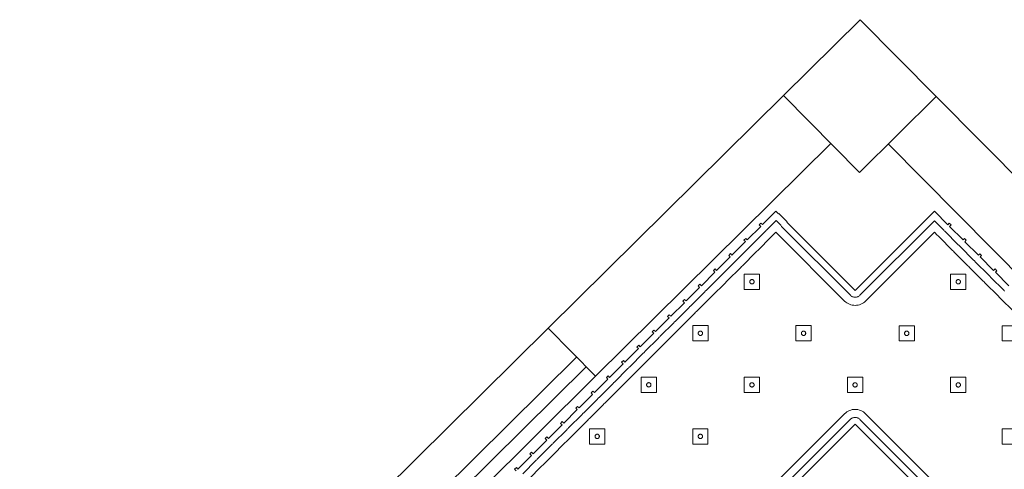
# Model space of a CAD drawing. Header units: metres. Extents: x 2232.4 to 2275.2, y 411.9 to 437.5.
# Tile 17 of 19: x 2265.2 to 2268.8, y 435.7 to 437.4. Entities that reach past the tile are written whole.
import ezdxf

# ---------------------------------------------------------------- set-up
doc = ezdxf.new("R2010")
doc.units = ezdxf.units.M
for name, color, linetype in [('CL', 40, 'Continuous'), ('DOOR', 5, 'Continuous'), ('WALL NEW', 40, 'Continuous')]:
    doc.layers.add(name, color=color, linetype=linetype)
doc.layers.add('NC_N1_BANQUETTES', color=7, linetype='Continuous', lineweight=13)

# ---------------------------------------------------------------- blocks, each defined once
blk = doc.blocks.new('NC_N1_TRIANGLE_L_BANQUETTE')
at = {"color": 0, "linetype": 'Continuous', "lineweight": -2}
for points in [[(0.8, 4.35), (0.8, 0.8), (4.35, 0.8)], [(1.809, 0.035), (1.809, 0.027), (1.8, 0.027), (1.8, 0.035), (1.729, 0.035), (1.729, 0.027), (1.72, 0.027), (1.72, 0.035), (1.649, 0.035), (1.649, 0.027), (1.64, 0.027), (1.64, 0.035), (1.569, 0.035), (1.569, 0.027), (1.56, 0.027), (1.56, 0.035), (1.489, 0.035), (1.489, 0.027), (1.48, 0.027), (1.48, 0.035), (1.409, 0.035), (1.409, 0.027), (1.4, 0.027), (1.4, 0.035), (1.329, 0.035), (1.329, 0.027), (1.32, 0.027), (1.32, 0.035), (1.249, 0.035), (1.249, 0.027), (1.24, 0.027), (1.24, 0.035), (1.169, 0.035), (1.169, 0.027), (1.16, 0.027), (1.16, 0.035), (1.089, 0.035), (1.089, 0.027), (1.08, 0.027), (1.08, 0.035), (1.009, 0.035), (1.009, 0.027), (1, 0.027), (1, 0.035), (0.929, 0.035), (0.929, 0.027), (0.92, 0.027), (0.92, 0.035), (0.849, 0.035), (0.849, 0.027), (0.84, 0.027), (0.84, 0.035), (0.769, 0.035), (0.769, 0.027), (0.76, 0.027), (0.76, 0.035), (0.689, 0.035), (0.689, 0.027), (0.68, 0.027), (0.68, 0.035), (0.609, 0.035), (0.609, 0.027), (0.6, 0.027), (0.6, 0.035), (0.529, 0.035), (0.529, 0.027), (0.52, 0.027), (0.52, 0.035), (0.45, 0.035), (0.45, 0.048), (0.448, 0.048), (0.448, 0.092), (0.45, 0.092), (0.45, 0.45), (0.035, 0.45), (0.035, 0.52), (0.027, 0.52), (0.027, 0.529), (0.035, 0.529), (0.035, 0.6), (0.027, 0.6), (0.027, 0.609), (0.035, 0.609), (0.035, 0.68), (0.027, 0.68), (0.027, 0.689), (0.035, 0.689), (0.035, 0.76), (0.027, 0.76), (0.027, 0.769), (0.035, 0.769), (0.035, 0.84)], [(0.775, 4.325), (0.775, 0.8), (0.7751, 0.7975), (0.7755, 0.7951), (0.7761, 0.7927), (0.7769, 0.7904), (0.778, 0.7882), (0.7792, 0.7861), (0.7807, 0.7841), (0.7823, 0.7823), (0.7841, 0.7807), (0.7861, 0.7792), (0.7882, 0.778), (0.7904, 0.7769), (0.7927, 0.7761), (0.7951, 0.7755), (0.7975, 0.7751), (0.8, 0.775), (4.325, 0.775)], [(1.8, 0.06), (1.729, 0.06), (1.7265, 0.0599), (1.7245, 0.0596), (1.7225, 0.0599), (1.72, 0.06), (1.649, 0.06), (1.6465, 0.0599), (1.6445, 0.0596), (1.6425, 0.0599), (1.64, 0.06), (1.569, 0.06), (1.5665, 0.0599), (1.5645, 0.0596), (1.5625, 0.0599), (1.56, 0.06), (1.489, 0.06), (1.4865, 0.0599), (1.4845, 0.0596), (1.4825, 0.0599), (1.48, 0.06), (1.409, 0.06), (1.4065, 0.0599), (1.4045, 0.0596), (1.4025, 0.0599), (1.4, 0.06), (1.329, 0.06), (1.3265, 0.0599), (1.3245, 0.0596), (1.3225, 0.0599), (1.32, 0.06), (1.249, 0.06), (1.2465, 0.0599), (1.2445, 0.0596), (1.2425, 0.0599), (1.24, 0.06), (1.169, 0.06), (1.1665, 0.0599), (1.1645, 0.0596), (1.1625, 0.0599), (1.16, 0.06), (1.089, 0.06), (1.0865, 0.0599), (1.0845, 0.0596), (1.0825, 0.0599), (1.08, 0.06), (1.009, 0.06), (1.0065, 0.0599), (1.0045, 0.0596), (1.0025, 0.0599), (1, 0.06), (0.929, 0.06), (0.9265, 0.0599), (0.9245, 0.0596), (0.9225, 0.0599), (0.92, 0.06), (0.849, 0.06), (0.8465, 0.0599), (0.8445, 0.0596), (0.8425, 0.0599), (0.84, 0.06), (0.769, 0.06), (0.7665, 0.0599), (0.7645, 0.0596), (0.7625, 0.0599), (0.76, 0.06), (0.689, 0.06), (0.6865, 0.0599), (0.6845, 0.0596), (0.6825, 0.0599), (0.68, 0.06), (0.609, 0.06), (0.6065, 0.0599), (0.6045, 0.0596), (0.6025, 0.0599), (0.6, 0.06), (0.529, 0.06), (0.5265, 0.0599), (0.5245, 0.0596), (0.5225, 0.0599), (0.52, 0.06), (0.473, 0.06), (0.473, 0.0822), (0.4731, 0.0824), (0.4739, 0.0847), (0.4745, 0.0871), (0.4749, 0.0895), (0.475, 0.092), (0.475, 0.45), (0.4749, 0.4525), (0.4745, 0.4549), (0.4739, 0.4573), (0.4731, 0.4596), (0.472, 0.4618), (0.4708, 0.4639), (0.4693, 0.4659), (0.4677, 0.4677), (0.4659, 0.4693), (0.4639, 0.4708), (0.4618, 0.472), (0.4596, 0.4731), (0.4573, 0.4739), (0.4549, 0.4745), (0.4525, 0.4749), (0.45, 0.475), (0.06, 0.475), (0.06, 0.52), (0.0599, 0.5225), (0.0596, 0.5245), (0.0599, 0.5265), (0.06, 0.529), (0.06, 0.6), (0.0599, 0.6025), (0.0596, 0.6045), (0.0599, 0.6065), (0.06, 0.609), (0.06, 0.68), (0.0599, 0.6825), (0.0596, 0.6845), (0.0599, 0.6865), (0.06, 0.689), (0.06, 0.76), (0.0599, 0.7625), (0.0596, 0.7645), (0.0599, 0.7665), (0.06, 0.769), (0.06, 0.84), (0.0599, 0.8425)], [(0.745, 4.295), (0.745, 0.8), (0.7453, 0.7946), (0.7461, 0.7893), (0.7474, 0.784), (0.7492, 0.779), (0.7515, 0.7741), (0.7543, 0.7694), (0.7575, 0.7651), (0.7611, 0.7611), (0.7651, 0.7575), (0.7694, 0.7543), (0.7741, 0.7515), (0.779, 0.7492), (0.784, 0.7474), (0.7893, 0.7461), (0.7946, 0.7453), (0.8, 0.745), (4.295, 0.745)], [(1.8, 0.09), (1.729, 0.09), (1.7245, 0.0898), (1.72, 0.09), (1.649, 0.09), (1.6445, 0.0898), (1.64, 0.09), (1.569, 0.09), (1.5645, 0.0898), (1.56, 0.09), (1.489, 0.09), (1.4845, 0.0898), (1.48, 0.09), (1.409, 0.09), (1.4045, 0.0898), (1.4, 0.09), (1.329, 0.09), (1.3245, 0.0898), (1.32, 0.09), (1.249, 0.09), (1.2445, 0.0898), (1.24, 0.09), (1.169, 0.09), (1.1645, 0.0898), (1.16, 0.09), (1.089, 0.09), (1.0845, 0.0898), (1.08, 0.09), (1.009, 0.09), (1.0045, 0.0898), (1, 0.09), (0.929, 0.09), (0.9245, 0.0898), (0.92, 0.09), (0.849, 0.09), (0.8445, 0.0898), (0.84, 0.09), (0.769, 0.09), (0.7645, 0.0898), (0.76, 0.09), (0.689, 0.09), (0.6845, 0.0898), (0.68, 0.09), (0.609, 0.09), (0.6045, 0.0898), (0.6, 0.09), (0.529, 0.09), (0.5245, 0.0898), (0.52, 0.09), (0.5049, 0.09), (0.505, 0.092), (0.505, 0.45), (0.5047, 0.4554), (0.5039, 0.4607), (0.5026, 0.466), (0.5008, 0.471), (0.4985, 0.4759), (0.4957, 0.4806), (0.4925, 0.4849), (0.4889, 0.4889), (0.4849, 0.4925), (0.4806, 0.4957), (0.4759, 0.4985), (0.471, 0.5008), (0.466, 0.5026), (0.4607, 0.5039), (0.4554, 0.5047), (0.45, 0.505), (0.09, 0.505), (0.09, 0.52), (0.0898, 0.5245), (0.09, 0.529), (0.09, 0.6), (0.0898, 0.6045), (0.09, 0.609), (0.09, 0.68), (0.0898, 0.6845), (0.09, 0.689), (0.09, 0.76), (0.0898, 0.7645), (0.09, 0.769), (0.09, 0.84), (0.0898, 0.8445), (0.09, 0.849), (0.09, 0.92)]]:
    blk.add_lwpolyline(points, dxfattribs=at)
for points in [[(0.427, 1.197), (0.467, 1.237), (0.427, 1.277), (0.387, 1.237)], [(0.157, 0.927), (0.197, 0.967), (0.157, 1.007), (0.117, 0.967)], [(0.427, 0.927), (0.467, 0.967), (0.427, 1.007), (0.387, 0.967)], [(0.435, 0.967), (0.435, 0.9662), (0.4348, 0.9654), (0.4347, 0.9647), (0.4344, 0.9639), (0.4341, 0.9632), (0.4337, 0.9626), (0.4332, 0.9619), (0.4327, 0.9613), (0.4321, 0.9608), (0.4314, 0.9603), (0.4308, 0.9599), (0.4301, 0.9596), (0.4293, 0.9593), (0.4286, 0.9592), (0.4278, 0.959), (0.427, 0.959), (0.4262, 0.959), (0.4254, 0.9592), (0.4247, 0.9593), (0.4239, 0.9596), (0.4232, 0.9599), (0.4226, 0.9603), (0.4219, 0.9608), (0.4213, 0.9613), (0.4208, 0.9619), (0.4203, 0.9626), (0.4199, 0.9632), (0.4196, 0.9639), (0.4193, 0.9647), (0.4192, 0.9654), (0.419, 0.9662), (0.419, 0.967), (0.419, 0.9678), (0.4192, 0.9686), (0.4193, 0.9693), (0.4196, 0.9701), (0.4199, 0.9708), (0.4203, 0.9714), (0.4208, 0.9721), (0.4213, 0.9727), (0.4219, 0.9732), (0.4226, 0.9737), (0.4232, 0.9741), (0.4239, 0.9744), (0.4247, 0.9747), (0.4254, 0.9748), (0.4262, 0.975), (0.427, 0.975), (0.4278, 0.975), (0.4286, 0.9748), (0.4293, 0.9747), (0.4301, 0.9744), (0.4308, 0.9741), (0.4314, 0.9737), (0.4321, 0.9732), (0.4327, 0.9727), (0.4332, 0.9721), (0.4337, 0.9714), (0.4341, 0.9708), (0.4344, 0.9701), (0.4347, 0.9693), (0.4348, 0.9686), (0.435, 0.9678)], [(0.157, 0.657), (0.197, 0.697), (0.157, 0.737), (0.117, 0.697)], [(0.427, 0.657), (0.467, 0.697), (0.427, 0.737), (0.387, 0.697)], [(0.697, 0.657), (0.737, 0.697), (0.697, 0.737), (0.657, 0.697)], [(0.165, 0.697), (0.165, 0.6962), (0.1648, 0.6954), (0.1647, 0.6947), (0.1644, 0.6939), (0.1641, 0.6932), (0.1637, 0.6926), (0.1632, 0.6919), (0.1627, 0.6913), (0.1621, 0.6908), (0.1614, 0.6903), (0.1608, 0.6899), (0.1601, 0.6896), (0.1593, 0.6893), (0.1586, 0.6892), (0.1578, 0.689), (0.157, 0.689), (0.1562, 0.689), (0.1554, 0.6892), (0.1547, 0.6893), (0.1539, 0.6896), (0.1532, 0.6899), (0.1526, 0.6903), (0.1519, 0.6908), (0.1513, 0.6913), (0.1508, 0.6919), (0.1503, 0.6926), (0.1499, 0.6932), (0.1496, 0.6939), (0.1493, 0.6947), (0.1492, 0.6954), (0.149, 0.6962), (0.149, 0.697), (0.149, 0.6978), (0.1492, 0.6986), (0.1493, 0.6993), (0.1496, 0.7001), (0.1499, 0.7008), (0.1503, 0.7014), (0.1508, 0.7021), (0.1513, 0.7027), (0.1519, 0.7032), (0.1526, 0.7037), (0.1532, 0.7041), (0.1539, 0.7044), (0.1547, 0.7047), (0.1554, 0.7048), (0.1562, 0.705), (0.157, 0.705), (0.1578, 0.705), (0.1586, 0.7048), (0.1593, 0.7047), (0.1601, 0.7044), (0.1608, 0.7041), (0.1614, 0.7037), (0.1621, 0.7032), (0.1627, 0.7027), (0.1632, 0.7021), (0.1637, 0.7014), (0.1641, 0.7008), (0.1644, 0.7001), (0.1647, 0.6993), (0.1648, 0.6986), (0.165, 0.6978)], [(0.435, 0.697), (0.435, 0.6962), (0.4348, 0.6954), (0.4347, 0.6947), (0.4344, 0.6939), (0.4341, 0.6932), (0.4337, 0.6926), (0.4332, 0.6919), (0.4327, 0.6913), (0.4321, 0.6908), (0.4314, 0.6903), (0.4308, 0.6899), (0.4301, 0.6896), (0.4293, 0.6893), (0.4286, 0.6892), (0.4278, 0.689), (0.427, 0.689), (0.4262, 0.689), (0.4254, 0.6892), (0.4247, 0.6893), (0.4239, 0.6896), (0.4232, 0.6899), (0.4226, 0.6903), (0.4219, 0.6908), (0.4213, 0.6913), (0.4208, 0.6919), (0.4203, 0.6926), (0.4199, 0.6932), (0.4196, 0.6939), (0.4193, 0.6947), (0.4192, 0.6954), (0.419, 0.6962), (0.419, 0.697), (0.419, 0.6978), (0.4192, 0.6986), (0.4193, 0.6993), (0.4196, 0.7001), (0.4199, 0.7008), (0.4203, 0.7014), (0.4208, 0.7021), (0.4213, 0.7027), (0.4219, 0.7032), (0.4226, 0.7037), (0.4232, 0.7041), (0.4239, 0.7044), (0.4247, 0.7047), (0.4254, 0.7048), (0.4262, 0.705), (0.427, 0.705), (0.4278, 0.705), (0.4286, 0.7048), (0.4293, 0.7047), (0.4301, 0.7044), (0.4308, 0.7041), (0.4314, 0.7037), (0.4321, 0.7032), (0.4327, 0.7027), (0.4332, 0.7021), (0.4337, 0.7014), (0.4341, 0.7008), (0.4344, 0.7001), (0.4347, 0.6993), (0.4348, 0.6986), (0.435, 0.6978)], [(0.705, 0.697), (0.705, 0.6962), (0.7048, 0.6954), (0.7047, 0.6947), (0.7044, 0.6939), (0.7041, 0.6932), (0.7037, 0.6926), (0.7032, 0.6919), (0.7027, 0.6913), (0.7021, 0.6908), (0.7014, 0.6903), (0.7008, 0.6899), (0.7001, 0.6896), (0.6993, 0.6893), (0.6986, 0.6892), (0.6978, 0.689), (0.697, 0.689), (0.6962, 0.689), (0.6954, 0.6892), (0.6947, 0.6893), (0.6939, 0.6896), (0.6932, 0.6899), (0.6926, 0.6903), (0.6919, 0.6908), (0.6913, 0.6913), (0.6908, 0.6919), (0.6903, 0.6926), (0.6899, 0.6932), (0.6896, 0.6939), (0.6893, 0.6947), (0.6892, 0.6954), (0.689, 0.6962), (0.689, 0.697), (0.689, 0.6978), (0.6892, 0.6986), (0.6893, 0.6993), (0.6896, 0.7001), (0.6899, 0.7008), (0.6903, 0.7014), (0.6908, 0.7021), (0.6913, 0.7027), (0.6919, 0.7032), (0.6926, 0.7037), (0.6932, 0.7041), (0.6939, 0.7044), (0.6947, 0.7047), (0.6954, 0.7048), (0.6962, 0.705), (0.697, 0.705), (0.6978, 0.705), (0.6986, 0.7048), (0.6993, 0.7047), (0.7001, 0.7044), (0.7008, 0.7041), (0.7014, 0.7037), (0.7021, 0.7032), (0.7027, 0.7027), (0.7032, 0.7021), (0.7037, 0.7014), (0.7041, 0.7008), (0.7044, 0.7001), (0.7047, 0.6993), (0.7048, 0.6986), (0.705, 0.6978)], [(0.697, 0.387), (0.737, 0.427), (0.697, 0.467), (0.657, 0.427)], [(0.967, 0.387), (1.007, 0.427), (0.967, 0.467), (0.927, 0.427)], [(1.237, 0.387), (1.277, 0.427), (1.237, 0.467), (1.197, 0.427)], [(0.705, 0.427), (0.705, 0.4262), (0.7048, 0.4254), (0.7047, 0.4247), (0.7044, 0.4239), (0.7041, 0.4232), (0.7037, 0.4226), (0.7032, 0.4219), (0.7027, 0.4213), (0.7021, 0.4208), (0.7014, 0.4203), (0.7008, 0.4199), (0.7001, 0.4196), (0.6993, 0.4193), (0.6986, 0.4192), (0.6978, 0.419), (0.697, 0.419), (0.6962, 0.419), (0.6954, 0.4192), (0.6947, 0.4193), (0.6939, 0.4196), (0.6932, 0.4199), (0.6926, 0.4203), (0.6919, 0.4208), (0.6913, 0.4213), (0.6908, 0.4219), (0.6903, 0.4226), (0.6899, 0.4232), (0.6896, 0.4239), (0.6893, 0.4247), (0.6892, 0.4254), (0.689, 0.4262), (0.689, 0.427), (0.689, 0.4278), (0.6892, 0.4286), (0.6893, 0.4293), (0.6896, 0.4301), (0.6899, 0.4308), (0.6903, 0.4314), (0.6908, 0.4321), (0.6913, 0.4327), (0.6919, 0.4332), (0.6926, 0.4337), (0.6932, 0.4341), (0.6939, 0.4344), (0.6947, 0.4347), (0.6954, 0.4348), (0.6962, 0.435), (0.697, 0.435), (0.6978, 0.435), (0.6986, 0.4348), (0.6993, 0.4347), (0.7001, 0.4344), (0.7008, 0.4341), (0.7014, 0.4337), (0.7021, 0.4332), (0.7027, 0.4327), (0.7032, 0.4321), (0.7037, 0.4314), (0.7041, 0.4308), (0.7044, 0.4301), (0.7047, 0.4293), (0.7048, 0.4286), (0.705, 0.4278)], [(0.975, 0.427), (0.975, 0.4262), (0.9748, 0.4254), (0.9747, 0.4247), (0.9744, 0.4239), (0.9741, 0.4232), (0.9737, 0.4226), (0.9732, 0.4219), (0.9727, 0.4213), (0.9721, 0.4208), (0.9714, 0.4203), (0.9708, 0.4199), (0.9701, 0.4196), (0.9693, 0.4193), (0.9686, 0.4192), (0.9678, 0.419), (0.967, 0.419), (0.9662, 0.419), (0.9654, 0.4192), (0.9647, 0.4193), (0.9639, 0.4196), (0.9632, 0.4199), (0.9626, 0.4203), (0.9619, 0.4208), (0.9613, 0.4213), (0.9608, 0.4219), (0.9603, 0.4226), (0.9599, 0.4232), (0.9596, 0.4239), (0.9593, 0.4247), (0.9592, 0.4254), (0.959, 0.4262), (0.959, 0.427), (0.959, 0.4278), (0.9592, 0.4286), (0.9593, 0.4293), (0.9596, 0.4301), (0.9599, 0.4308), (0.9603, 0.4314), (0.9608, 0.4321), (0.9613, 0.4327), (0.9619, 0.4332), (0.9626, 0.4337), (0.9632, 0.4341), (0.9639, 0.4344), (0.9647, 0.4347), (0.9654, 0.4348), (0.9662, 0.435), (0.967, 0.435), (0.9678, 0.435), (0.9686, 0.4348), (0.9693, 0.4347), (0.9701, 0.4344), (0.9708, 0.4341), (0.9714, 0.4337), (0.9721, 0.4332), (0.9727, 0.4327), (0.9732, 0.4321), (0.9737, 0.4314), (0.9741, 0.4308), (0.9744, 0.4301), (0.9747, 0.4293), (0.9748, 0.4286), (0.975, 0.4278)], [(1.245, 0.427), (1.245, 0.4262), (1.2448, 0.4254), (1.2447, 0.4247), (1.2444, 0.4239), (1.2441, 0.4232), (1.2437, 0.4226), (1.2432, 0.4219), (1.2427, 0.4213), (1.2421, 0.4208), (1.2414, 0.4203), (1.2408, 0.4199), (1.2401, 0.4196), (1.2393, 0.4193), (1.2386, 0.4192), (1.2378, 0.419), (1.237, 0.419), (1.2362, 0.419), (1.2354, 0.4192), (1.2347, 0.4193), (1.2339, 0.4196), (1.2332, 0.4199), (1.2326, 0.4203), (1.2319, 0.4208), (1.2313, 0.4213), (1.2308, 0.4219), (1.2303, 0.4226), (1.2299, 0.4232), (1.2296, 0.4239), (1.2293, 0.4247), (1.2292, 0.4254), (1.229, 0.4262), (1.229, 0.427), (1.229, 0.4278), (1.2292, 0.4286), (1.2293, 0.4293), (1.2296, 0.4301), (1.2299, 0.4308), (1.2303, 0.4314), (1.2308, 0.4321), (1.2313, 0.4327), (1.2319, 0.4332), (1.2326, 0.4337), (1.2332, 0.4341), (1.2339, 0.4344), (1.2347, 0.4347), (1.2354, 0.4348), (1.2362, 0.435), (1.237, 0.435), (1.2378, 0.435), (1.2386, 0.4348), (1.2393, 0.4347), (1.2401, 0.4344), (1.2408, 0.4341), (1.2414, 0.4337), (1.2421, 0.4332), (1.2427, 0.4327), (1.2432, 0.4321), (1.2437, 0.4314), (1.2441, 0.4308), (1.2444, 0.4301), (1.2447, 0.4293), (1.2448, 0.4286), (1.245, 0.4278)], [(0.697, 0.117), (0.737, 0.157), (0.697, 0.197), (0.657, 0.157)], [(0.967, 0.117), (1.007, 0.157), (0.967, 0.197), (0.927, 0.157)], [(1.237, 0.117), (1.277, 0.157), (1.237, 0.197), (1.197, 0.157)], [(1.507, 0.117), (1.547, 0.157), (1.507, 0.197), (1.467, 0.157)], [(0.705, 0.157), (0.705, 0.1562), (0.7048, 0.1554), (0.7047, 0.1547), (0.7044, 0.1539), (0.7041, 0.1532), (0.7037, 0.1526), (0.7032, 0.1519), (0.7027, 0.1513), (0.7021, 0.1508), (0.7014, 0.1503), (0.7008, 0.1499), (0.7001, 0.1496), (0.6993, 0.1493), (0.6986, 0.1492), (0.6978, 0.149), (0.697, 0.149), (0.6962, 0.149), (0.6954, 0.1492), (0.6947, 0.1493), (0.6939, 0.1496), (0.6932, 0.1499), (0.6926, 0.1503), (0.6919, 0.1508), (0.6913, 0.1513), (0.6908, 0.1519), (0.6903, 0.1526), (0.6899, 0.1532), (0.6896, 0.1539), (0.6893, 0.1547), (0.6892, 0.1554), (0.689, 0.1562), (0.689, 0.157), (0.689, 0.1578), (0.6892, 0.1586), (0.6893, 0.1593), (0.6896, 0.1601), (0.6899, 0.1608), (0.6903, 0.1614), (0.6908, 0.1621), (0.6913, 0.1627), (0.6919, 0.1632), (0.6926, 0.1637), (0.6932, 0.1641), (0.6939, 0.1644), (0.6947, 0.1647), (0.6954, 0.1648), (0.6962, 0.165), (0.697, 0.165), (0.6978, 0.165), (0.6986, 0.1648), (0.6993, 0.1647), (0.7001, 0.1644), (0.7008, 0.1641), (0.7014, 0.1637), (0.7021, 0.1632), (0.7027, 0.1627), (0.7032, 0.1621), (0.7037, 0.1614), (0.7041, 0.1608), (0.7044, 0.1601), (0.7047, 0.1593), (0.7048, 0.1586), (0.705, 0.1578)], [(0.975, 0.157), (0.975, 0.1562), (0.9748, 0.1554), (0.9747, 0.1547), (0.9744, 0.1539), (0.9741, 0.1532), (0.9737, 0.1526), (0.9732, 0.1519), (0.9727, 0.1513), (0.9721, 0.1508), (0.9714, 0.1503), (0.9708, 0.1499), (0.9701, 0.1496), (0.9693, 0.1493), (0.9686, 0.1492), (0.9678, 0.149), (0.967, 0.149), (0.9662, 0.149), (0.9654, 0.1492), (0.9647, 0.1493), (0.9639, 0.1496), (0.9632, 0.1499), (0.9626, 0.1503), (0.9619, 0.1508), (0.9613, 0.1513), (0.9608, 0.1519), (0.9603, 0.1526), (0.9599, 0.1532), (0.9596, 0.1539), (0.9593, 0.1547), (0.9592, 0.1554), (0.959, 0.1562), (0.959, 0.157), (0.959, 0.1578), (0.9592, 0.1586), (0.9593, 0.1593), (0.9596, 0.1601), (0.9599, 0.1608), (0.9603, 0.1614), (0.9608, 0.1621), (0.9613, 0.1627), (0.9619, 0.1632), (0.9626, 0.1637), (0.9632, 0.1641), (0.9639, 0.1644), (0.9647, 0.1647), (0.9654, 0.1648), (0.9662, 0.165), (0.967, 0.165), (0.9678, 0.165), (0.9686, 0.1648), (0.9693, 0.1647), (0.9701, 0.1644), (0.9708, 0.1641), (0.9714, 0.1637), (0.9721, 0.1632), (0.9727, 0.1627), (0.9732, 0.1621), (0.9737, 0.1614), (0.9741, 0.1608), (0.9744, 0.1601), (0.9747, 0.1593), (0.9748, 0.1586), (0.975, 0.1578)], [(1.245, 0.157), (1.245, 0.1562), (1.2448, 0.1554), (1.2447, 0.1547), (1.2444, 0.1539), (1.2441, 0.1532), (1.2437, 0.1526), (1.2432, 0.1519), (1.2427, 0.1513), (1.2421, 0.1508), (1.2414, 0.1503), (1.2408, 0.1499), (1.2401, 0.1496), (1.2393, 0.1493), (1.2386, 0.1492), (1.2378, 0.149), (1.237, 0.149), (1.2362, 0.149), (1.2354, 0.1492), (1.2347, 0.1493), (1.2339, 0.1496), (1.2332, 0.1499), (1.2326, 0.1503), (1.2319, 0.1508), (1.2313, 0.1513), (1.2308, 0.1519), (1.2303, 0.1526), (1.2299, 0.1532), (1.2296, 0.1539), (1.2293, 0.1547), (1.2292, 0.1554), (1.229, 0.1562), (1.229, 0.157), (1.229, 0.1578), (1.2292, 0.1586), (1.2293, 0.1593), (1.2296, 0.1601), (1.2299, 0.1608), (1.2303, 0.1614), (1.2308, 0.1621), (1.2313, 0.1627), (1.2319, 0.1632), (1.2326, 0.1637), (1.2332, 0.1641), (1.2339, 0.1644), (1.2347, 0.1647), (1.2354, 0.1648), (1.2362, 0.165), (1.237, 0.165), (1.2378, 0.165), (1.2386, 0.1648), (1.2393, 0.1647), (1.2401, 0.1644), (1.2408, 0.1641), (1.2414, 0.1637), (1.2421, 0.1632), (1.2427, 0.1627), (1.2432, 0.1621), (1.2437, 0.1614), (1.2441, 0.1608), (1.2444, 0.1601), (1.2447, 0.1593), (1.2448, 0.1586), (1.245, 0.1578)], [(1.515, 0.157), (1.515, 0.1562), (1.5148, 0.1554), (1.5147, 0.1547), (1.5144, 0.1539), (1.5141, 0.1532), (1.5137, 0.1526), (1.5132, 0.1519), (1.5127, 0.1513), (1.5121, 0.1508), (1.5114, 0.1503), (1.5108, 0.1499), (1.5101, 0.1496), (1.5093, 0.1493), (1.5086, 0.1492), (1.5078, 0.149), (1.507, 0.149), (1.5062, 0.149), (1.5054, 0.1492), (1.5047, 0.1493), (1.5039, 0.1496), (1.5032, 0.1499), (1.5026, 0.1503), (1.5019, 0.1508), (1.5013, 0.1513), (1.5008, 0.1519), (1.5003, 0.1526), (1.4999, 0.1532), (1.4996, 0.1539), (1.4993, 0.1547), (1.4992, 0.1554), (1.499, 0.1562), (1.499, 0.157), (1.499, 0.1578), (1.4992, 0.1586), (1.4993, 0.1593), (1.4996, 0.1601), (1.4999, 0.1608), (1.5003, 0.1614), (1.5008, 0.1621), (1.5013, 0.1627), (1.5019, 0.1632), (1.5026, 0.1637), (1.5032, 0.1641), (1.5039, 0.1644), (1.5047, 0.1647), (1.5054, 0.1648), (1.5062, 0.165), (1.507, 0.165), (1.5078, 0.165), (1.5086, 0.1648), (1.5093, 0.1647), (1.5101, 0.1644), (1.5108, 0.1641), (1.5114, 0.1637), (1.5121, 0.1632), (1.5127, 0.1627), (1.5132, 0.1621), (1.5137, 0.1614), (1.5141, 0.1608), (1.5144, 0.1601), (1.5147, 0.1593), (1.5148, 0.1586), (1.515, 0.1578)]]:
    blk.add_lwpolyline(points, close=True, dxfattribs=at)

msp = doc.modelspace()

# ---------------------------------------------------------------- linework, layer by layer
at = {"layer": 'CL'}
msp.add_lwpolyline([(2267.9904, 437.0798), (2268.2748, 437.3611), (2268.5561, 437.0767), (2268.2717, 436.7954)], close=True, dxfattribs=at)
msp.add_lwpolyline([(2267.9904, 437.0798), (2268.2748, 437.3611), (2268.5561, 437.0767), (2268.2717, 436.7954)], close=True, dxfattribs=at)
at = {"layer": 'DOOR'}
for p, q in [((2263.2804, 432.4208), (2267.1195, 436.2183)), ((2263.3859, 432.3141), (2267.225, 436.1117)), ((2263.4211, 432.2786), (2267.2602, 436.0761)), ((2263.4562, 432.243), (2267.2953, 436.0406))]:
    msp.add_line(p, q, dxfattribs=at)
at = {"layer": 'WALL NEW'}
for p, q in [((2267.9904, 437.0798), (2267.1195, 436.2183)), ((2268.5561, 437.0767), (2269.4082, 436.2153)), ((2268.1662, 436.9021), (2267.2953, 436.0406)), ((2268.3784, 436.9009), (2269.2304, 436.0395)), ((2267.1195, 436.2183), (2267.2953, 436.0406))]:
    msp.add_line(p, q, dxfattribs=at)

# ---------------------------------------------------------------- block references
at = {"layer": 'NC_N1_BANQUETTES', "linetype": 'Continuous', "rotation": 224.9851542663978}
msp.add_blockref('NC_N1_TRIANGLE_L_BANQUETTE', (2268.2559, 436.9946), dxfattribs=at)

doc.saveas('drawing.dxf')
